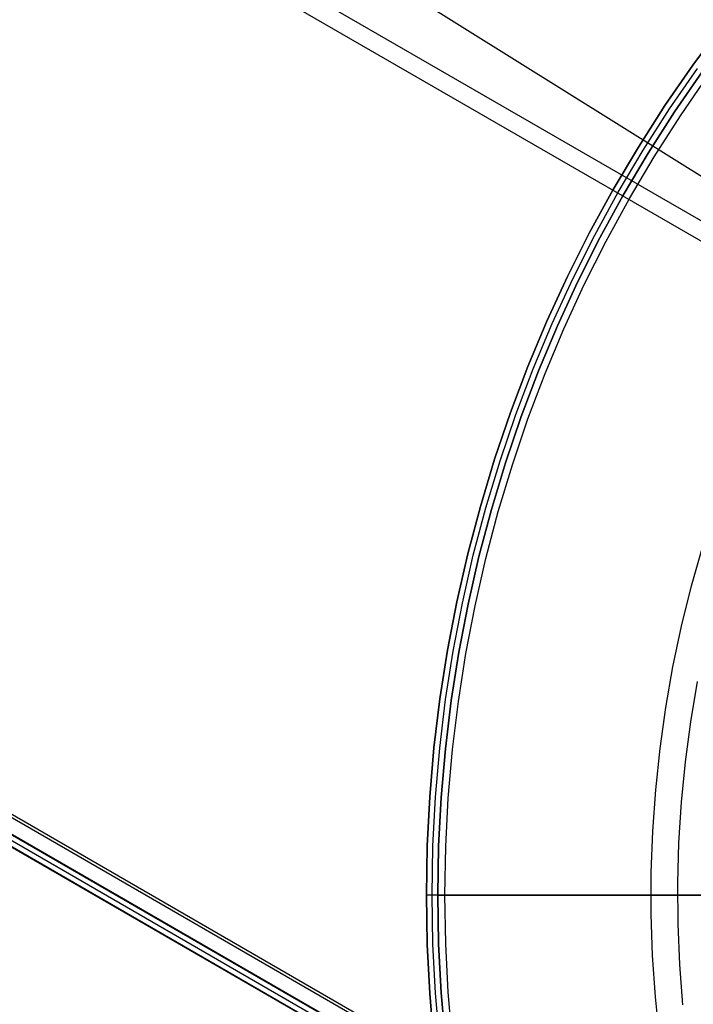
# Model space of a CAD drawing. Header units: millimetres. Extents: x 7986 to 9191, y -11326 to -10283.
# Tile 77 of 256: x 8461 to 8508, y -10673 to -10605. Entities that reach past the tile are written whole.
import ezdxf

# ---------------------------------------------------------------- set-up
doc = ezdxf.new("R2010")
doc.units = ezdxf.units.MM
doc.layers.add('BLANCO METALICO', color=7, linetype='Continuous', true_color=0xededed)
doc.layers.add('color', color=7, linetype='Continuous')
doc.layers.add('luz', color=7, linetype='Continuous')

msp = doc.modelspace()

# ---------------------------------------------------------------- linework, layer by layer
at = {"color": 7, "true_color": 0xffffff}
for p, q in [((8017.183, -10335.296, 35.29), (8528.829, -10630.695, 35.29)), ((8016.565, -10336.368, 40.649), (8528.211, -10631.767, 40.649)), ((7987.222, -10387.192, 21.456), (8532.818, -10702.192, 21.456)), ((8532.705, -10702.387, 21.43), (7987.109, -10387.387, 21.43)), ((7986.425, -10388.572, 23.91), (8532.021, -10703.572, 23.91)), ((7986.603, -10388.263, 26.815), (8532.199, -10703.263, 26.815)), ((7986.622, -10388.231, 22.205), (8532.218, -10703.231, 22.205)), ((7986.228, -10388.912, 25.615), (8531.824, -10703.912, 25.615)), ((8531.828, -10703.905, 26.444), (7986.232, -10388.905, 26.444))]:
    msp.add_line(p, q, dxfattribs=at)
at = {"layer": 'BLANCO METALICO'}
for p, q in [((8507.564, -10607.884, 143.581), (8509.611, -10605.126, 143.581)), ((8509.611, -10605.126, 141.965), (8507.564, -10607.884, 141.965)), ((8509.611, -10605.126, 140.465), (8507.564, -10607.884, 140.465)), ((8507.564, -10607.884, 142.773), (8509.611, -10605.126, 142.773)), ((8507.564, -10607.884, 141.215), (8509.611, -10605.126, 141.215)), ((8505.612, -10610.711, 143.581), (8507.564, -10607.884, 143.581)), ((8507.564, -10607.884, 141.965), (8505.612, -10610.711, 141.965)), ((8507.564, -10607.884, 140.465), (8505.612, -10610.711, 140.465)), ((8505.612, -10610.711, 142.773), (8507.564, -10607.884, 142.773)), ((8505.612, -10610.711, 141.215), (8507.564, -10607.884, 141.215)), ((8505.945, -10610.932, 143.581), (8507.889, -10608.117, 143.581)), ((8508.214, -10608.35, 143.581), (8506.279, -10611.154, 143.581)), ((8506.279, -10611.154, 141.965), (8508.214, -10608.35, 141.965)), ((8508.214, -10608.35, 142.773), (8506.279, -10611.154, 142.773)), ((8506.279, -10611.154, 140.465), (8508.214, -10608.35, 140.465)), ((8506.695, -10611.431, 139.165), (8508.621, -10608.641, 139.165)), ((8506.695, -10611.431, 139.965), (8508.621, -10608.641, 139.965)), ((8503.76, -10613.603, 143.581), (8505.612, -10610.711, 143.581)), ((8505.612, -10610.711, 141.965), (8503.76, -10613.603, 141.965)), ((8505.612, -10610.711, 140.465), (8503.76, -10613.603, 140.465)), ((8503.76, -10613.603, 142.773), (8505.612, -10610.711, 142.773)), ((8503.76, -10613.603, 141.215), (8505.612, -10610.711, 141.215)), ((8504.1, -10613.813, 143.581), (8505.945, -10610.932, 143.581)), ((8506.279, -10611.154, 143.581), (8504.441, -10614.023, 143.581)), ((8504.441, -10614.023, 141.965), (8506.279, -10611.154, 141.965)), ((8506.279, -10611.154, 142.773), (8504.441, -10614.023, 142.773)), ((8504.441, -10614.023, 140.465), (8506.279, -10611.154, 140.465)), ((8504.867, -10614.285, 139.165), (8506.695, -10611.431, 139.165)), ((8504.867, -10614.285, 139.965), (8506.695, -10611.431, 139.965)), ((8502.008, -10616.558, 143.581), (8503.76, -10613.603, 143.581)), ((8503.76, -10613.603, 141.965), (8502.008, -10616.558, 141.965)), ((8503.76, -10613.603, 140.465), (8502.008, -10616.558, 140.465)), ((8502.008, -10616.558, 142.773), (8503.76, -10613.603, 142.773)), ((8502.008, -10616.558, 141.215), (8503.76, -10613.603, 141.215)), ((8502.356, -10616.756, 143.581), (8504.1, -10613.813, 143.581)), ((8504.441, -10614.023, 143.581), (8502.703, -10616.954, 143.581)), ((8502.703, -10616.954, 141.965), (8504.441, -10614.023, 141.965)), ((8504.441, -10614.023, 142.773), (8502.703, -10616.954, 142.773)), ((8502.703, -10616.954, 140.465), (8504.441, -10614.023, 140.465)), ((8503.138, -10617.201, 139.165), (8504.867, -10614.285, 139.165)), ((8503.138, -10617.201, 139.965), (8504.867, -10614.285, 139.965)), ((8500.36, -10619.571, 143.581), (8502.008, -10616.558, 143.581)), ((8502.008, -10616.558, 141.965), (8500.36, -10619.571, 141.965)), ((8502.008, -10616.558, 140.465), (8500.36, -10619.571, 140.465)), ((8500.36, -10619.571, 142.773), (8502.008, -10616.558, 142.773)), ((8500.36, -10619.571, 141.215), (8502.008, -10616.558, 141.215)), ((8500.714, -10619.757, 143.581), (8502.356, -10616.756, 143.581)), ((8502.703, -10616.954, 143.581), (8501.068, -10619.943, 143.581)), ((8501.068, -10619.943, 141.965), (8502.703, -10616.954, 141.965)), ((8502.703, -10616.954, 142.773), (8501.068, -10619.943, 142.773)), ((8501.068, -10619.943, 140.465), (8502.703, -10616.954, 140.465)), ((8501.511, -10620.175, 139.165), (8503.138, -10617.201, 139.165)), ((8501.511, -10620.175, 139.965), (8503.138, -10617.201, 139.965)), ((8498.816, -10622.64, 143.581), (8500.36, -10619.571, 143.581)), ((8500.36, -10619.571, 141.965), (8498.816, -10622.64, 141.965)), ((8500.36, -10619.571, 140.465), (8498.816, -10622.64, 140.465)), ((8498.816, -10622.64, 142.773), (8500.36, -10619.571, 142.773)), ((8498.816, -10622.64, 141.215), (8500.36, -10619.571, 141.215)), ((8499.177, -10622.813, 143.581), (8500.714, -10619.757, 143.581)), ((8501.068, -10619.943, 143.581), (8499.537, -10622.987, 143.581)), ((8499.537, -10622.987, 141.965), (8501.068, -10619.943, 141.965)), ((8501.068, -10619.943, 142.773), (8499.537, -10622.987, 142.773)), ((8499.537, -10622.987, 140.465), (8501.068, -10619.943, 140.465)), ((8499.988, -10623.204, 139.165), (8501.511, -10620.175, 139.165)), ((8499.988, -10623.204, 139.965), (8501.511, -10620.175, 139.965)), ((8497.38, -10625.76, 143.581), (8498.816, -10622.64, 143.581)), ((8498.816, -10622.64, 141.965), (8497.38, -10625.76, 141.965)), ((8498.816, -10622.64, 140.465), (8497.38, -10625.76, 140.465)), ((8497.38, -10625.76, 142.773), (8498.816, -10622.64, 142.773)), ((8497.38, -10625.76, 141.215), (8498.816, -10622.64, 141.215)), ((8497.746, -10625.921, 143.581), (8499.177, -10622.813, 143.581)), ((8499.537, -10622.987, 143.581), (8498.112, -10626.082, 143.581)), ((8498.112, -10626.082, 141.965), (8499.537, -10622.987, 141.965)), ((8499.537, -10622.987, 142.773), (8498.112, -10626.082, 142.773)), ((8498.112, -10626.082, 140.465), (8499.537, -10622.987, 140.465)), ((8498.57, -10626.283, 139.165), (8499.988, -10623.204, 139.165)), ((8498.57, -10626.283, 139.965), (8499.988, -10623.204, 139.965)), ((8496.051, -10628.927, 143.581), (8497.38, -10625.76, 143.581)), ((8497.38, -10625.76, 141.965), (8496.051, -10628.927, 141.965)), ((8497.38, -10625.76, 140.465), (8496.051, -10628.927, 140.465)), ((8496.051, -10628.927, 142.773), (8497.38, -10625.76, 142.773)), ((8496.051, -10628.927, 141.215), (8497.38, -10625.76, 141.215)), ((8496.423, -10629.076, 143.581), (8497.746, -10625.921, 143.581)), ((8498.112, -10626.082, 143.581), (8496.794, -10629.224, 143.581)), ((8496.794, -10629.224, 141.965), (8498.112, -10626.082, 141.965)), ((8498.112, -10626.082, 142.773), (8496.794, -10629.224, 142.773)), ((8496.794, -10629.224, 140.465), (8498.112, -10626.082, 140.465)), ((8497.259, -10629.409, 139.165), (8498.57, -10626.283, 139.165)), ((8497.259, -10629.409, 139.965), (8498.57, -10626.283, 139.965)), ((8494.833, -10632.139, 143.581), (8496.051, -10628.927, 143.581)), ((8496.051, -10628.927, 141.965), (8494.833, -10632.139, 141.965)), ((8496.051, -10628.927, 140.465), (8494.833, -10632.139, 140.465)), ((8494.833, -10632.139, 142.773), (8496.051, -10628.927, 142.773)), ((8494.833, -10632.139, 141.215), (8496.051, -10628.927, 141.215)), ((8495.21, -10632.274, 143.581), (8496.423, -10629.076, 143.581)), ((8496.794, -10629.224, 143.581), (8495.586, -10632.41, 143.581)), ((8495.586, -10632.41, 141.965), (8496.794, -10629.224, 141.965)), ((8496.794, -10629.224, 142.773), (8495.586, -10632.41, 142.773)), ((8495.586, -10632.41, 140.465), (8496.794, -10629.224, 140.465)), ((8496.057, -10632.579, 139.165), (8497.259, -10629.409, 139.165)), ((8496.057, -10632.579, 139.965), (8497.259, -10629.409, 139.965)), ((8493.727, -10635.391, 143.581), (8494.833, -10632.139, 143.581)), ((8494.833, -10632.139, 141.965), (8493.727, -10635.391, 141.965)), ((8494.833, -10632.139, 140.465), (8493.727, -10635.391, 140.465)), ((8493.727, -10635.391, 142.773), (8494.833, -10632.139, 142.773)), ((8493.727, -10635.391, 141.215), (8494.833, -10632.139, 141.215)), ((8494.108, -10635.513, 143.581), (8495.21, -10632.274, 143.581)), ((8495.586, -10632.41, 143.581), (8494.489, -10635.635, 143.581)), ((8494.489, -10635.635, 141.965), (8495.586, -10632.41, 141.965)), ((8495.586, -10632.41, 142.773), (8494.489, -10635.635, 142.773)), ((8494.489, -10635.635, 140.465), (8495.586, -10632.41, 140.465)), ((8494.965, -10635.788, 139.165), (8496.057, -10632.579, 139.165)), ((8494.965, -10635.788, 139.965), (8496.057, -10632.579, 139.965)), ((8492.733, -10638.679, 143.581), (8493.727, -10635.391, 143.581)), ((8493.727, -10635.391, 141.965), (8492.733, -10638.679, 141.965)), ((8493.727, -10635.391, 140.465), (8492.733, -10638.679, 140.465)), ((8492.733, -10638.679, 142.773), (8493.727, -10635.391, 142.773)), ((8492.733, -10638.679, 141.215), (8493.727, -10635.391, 141.215)), ((8493.118, -10638.788, 143.581), (8494.108, -10635.513, 143.581)), ((8494.489, -10635.635, 143.581), (8493.503, -10638.897, 143.581)), ((8493.503, -10638.897, 141.965), (8494.489, -10635.635, 141.965)), ((8494.489, -10635.635, 142.773), (8493.503, -10638.897, 142.773)), ((8493.503, -10638.897, 140.465), (8494.489, -10635.635, 140.465)), ((8493.984, -10639.033, 139.165), (8494.965, -10635.788, 139.165)), ((8493.984, -10639.033, 139.965), (8494.965, -10635.788, 139.965)), ((8491.854, -10641.999, 143.581), (8492.733, -10638.679, 143.581)), ((8492.733, -10638.679, 141.965), (8491.854, -10641.999, 141.965)), ((8492.733, -10638.679, 140.465), (8491.854, -10641.999, 140.465)), ((8491.854, -10641.999, 142.773), (8492.733, -10638.679, 142.773)), ((8491.854, -10641.999, 141.215), (8492.733, -10638.679, 141.215)), ((8492.242, -10642.095, 143.581), (8493.118, -10638.788, 143.581)), ((8493.503, -10638.897, 143.581), (8492.631, -10642.191, 143.581)), ((8492.631, -10642.191, 141.965), (8493.503, -10638.897, 141.965)), ((8493.503, -10638.897, 142.773), (8492.631, -10642.191, 142.773)), ((8492.631, -10642.191, 140.465), (8493.503, -10638.897, 140.465)), ((8493.116, -10642.31, 139.165), (8493.984, -10639.033, 139.165)), ((8493.116, -10642.31, 139.965), (8493.984, -10639.033, 139.965)), ((8491.09, -10645.348, 143.581), (8491.854, -10641.999, 143.581)), ((8491.854, -10641.999, 141.965), (8491.09, -10645.348, 141.965)), ((8491.854, -10641.999, 140.465), (8491.09, -10645.348, 140.465)), ((8491.09, -10645.348, 142.773), (8491.854, -10641.999, 142.773)), ((8491.09, -10645.348, 141.215), (8491.854, -10641.999, 141.215)), ((8491.481, -10645.43, 143.581), (8492.242, -10642.095, 143.581)), ((8492.631, -10642.191, 143.581), (8491.873, -10645.513, 143.581)), ((8491.873, -10645.513, 141.965), (8492.631, -10642.191, 141.965)), ((8492.631, -10642.191, 142.773), (8491.873, -10645.513, 142.773)), ((8491.873, -10645.513, 140.465), (8492.631, -10642.191, 140.465)), ((8492.362, -10645.615, 139.165), (8493.116, -10642.31, 139.165)), ((8492.362, -10645.615, 139.965), (8493.116, -10642.31, 139.965)), ((8490.441, -10648.721, 143.581), (8491.09, -10645.348, 143.581)), ((8491.09, -10645.348, 141.965), (8490.441, -10648.721, 141.965)), ((8491.09, -10645.348, 140.465), (8490.441, -10648.721, 140.465)), ((8490.441, -10648.721, 142.773), (8491.09, -10645.348, 142.773)), ((8490.441, -10648.721, 141.215), (8491.09, -10645.348, 141.215)), ((8490.835, -10648.79, 143.581), (8491.481, -10645.43, 143.581)), ((8491.873, -10645.513, 143.581), (8491.23, -10648.859, 143.581)), ((8491.23, -10648.859, 141.965), (8491.873, -10645.513, 141.965)), ((8491.873, -10645.513, 142.773), (8491.23, -10648.859, 142.773)), ((8491.23, -10648.859, 140.465), (8491.873, -10645.513, 140.465)), ((8491.722, -10648.944, 139.165), (8492.362, -10645.615, 139.165)), ((8491.722, -10648.944, 139.965), (8492.362, -10645.615, 139.965)), ((8489.91, -10652.115, 143.581), (8490.441, -10648.721, 143.581)), ((8490.441, -10648.721, 141.965), (8489.91, -10652.115, 141.965)), ((8490.441, -10648.721, 140.465), (8489.91, -10652.115, 140.465)), ((8489.91, -10652.115, 142.773), (8490.441, -10648.721, 142.773)), ((8489.91, -10652.115, 141.215), (8490.441, -10648.721, 141.215)), ((8490.306, -10652.17, 143.581), (8490.835, -10648.79, 143.581)), ((8491.23, -10648.859, 143.581), (8490.702, -10652.225, 143.581)), ((8490.702, -10652.225, 141.965), (8491.23, -10648.859, 141.965)), ((8491.23, -10648.859, 142.773), (8490.702, -10652.225, 142.773)), ((8490.702, -10652.225, 140.465), (8491.23, -10648.859, 140.465)), ((8491.198, -10652.294, 139.165), (8491.722, -10648.944, 139.165)), ((8491.198, -10652.294, 139.965), (8491.722, -10648.944, 139.965)), ((8489.496, -10655.525, 143.581), (8489.91, -10652.115, 143.581)), ((8489.91, -10652.115, 141.965), (8489.496, -10655.525, 141.965)), ((8489.91, -10652.115, 140.465), (8489.496, -10655.525, 140.465)), ((8489.496, -10655.525, 142.773), (8489.91, -10652.115, 142.773)), ((8489.496, -10655.525, 141.215), (8489.91, -10652.115, 141.215)), ((8489.894, -10655.566, 143.581), (8490.306, -10652.17, 143.581)), ((8490.702, -10652.225, 143.581), (8490.292, -10655.607, 143.581)), ((8490.292, -10655.607, 141.965), (8490.702, -10652.225, 141.965)), ((8490.702, -10652.225, 142.773), (8490.292, -10655.607, 142.773)), ((8490.292, -10655.607, 140.465), (8490.702, -10652.225, 140.465)), ((8490.789, -10655.659, 139.165), (8491.198, -10652.294, 139.165)), ((8490.789, -10655.659, 139.965), (8491.198, -10652.294, 139.965)), ((8489.2, -10658.947, 143.581), (8489.496, -10655.525, 143.581)), ((8489.496, -10655.525, 141.965), (8489.2, -10658.947, 141.965)), ((8489.496, -10655.525, 140.465), (8489.2, -10658.947, 140.465)), ((8489.2, -10658.947, 142.773), (8489.496, -10655.525, 142.773)), ((8489.2, -10658.947, 141.215), (8489.496, -10655.525, 141.215)), ((8489.599, -10658.974, 143.581), (8489.894, -10655.566, 143.581)), ((8490.292, -10655.607, 143.581), (8489.998, -10659.002, 143.581)), ((8489.998, -10659.002, 141.965), (8490.292, -10655.607, 141.965)), ((8490.292, -10655.607, 142.773), (8489.998, -10659.002, 142.773)), ((8489.998, -10659.002, 140.465), (8490.292, -10655.607, 140.465)), ((8490.497, -10659.036, 139.165), (8490.789, -10655.659, 139.165)), ((8490.497, -10659.036, 139.965), (8490.789, -10655.659, 139.965)), ((8489.022, -10662.377, 143.581), (8489.2, -10658.947, 143.581)), ((8489.2, -10658.947, 141.965), (8489.022, -10662.377, 141.965)), ((8489.2, -10658.947, 140.465), (8489.022, -10662.377, 140.465)), ((8489.022, -10662.377, 142.773), (8489.2, -10658.947, 142.773)), ((8489.022, -10662.377, 141.215), (8489.2, -10658.947, 141.215)), ((8489.422, -10662.391, 143.581), (8489.599, -10658.974, 143.581)), ((8489.998, -10659.002, 143.581), (8489.822, -10662.404, 143.581)), ((8489.822, -10662.404, 141.965), (8489.998, -10659.002, 141.965)), ((8489.998, -10659.002, 142.773), (8489.822, -10662.404, 142.773)), ((8489.822, -10662.404, 140.465), (8489.998, -10659.002, 140.465)), ((8490.321, -10662.422, 139.165), (8490.497, -10659.036, 139.165)), ((8490.321, -10662.422, 139.965), (8490.497, -10659.036, 139.965)), ((8488.963, -10665.811, 143.581), (8489.022, -10662.377, 143.581)), ((8489.022, -10662.377, 141.965), (8488.963, -10665.811, 141.965)), ((8489.022, -10662.377, 140.465), (8488.963, -10665.811, 140.465)), ((8488.963, -10665.811, 142.773), (8489.022, -10662.377, 142.773)), ((8488.963, -10665.811, 141.215), (8489.022, -10662.377, 141.215)), ((8489.363, -10665.811, 143.581), (8489.422, -10662.391, 143.581)), ((8489.822, -10662.404, 143.581), (8489.763, -10665.811, 143.581)), ((8489.763, -10665.811, 141.965), (8489.822, -10662.404, 141.965)), ((8489.822, -10662.404, 142.773), (8489.763, -10665.811, 142.773)), ((8489.763, -10665.811, 140.465), (8489.822, -10662.404, 140.465)), ((8490.263, -10665.811, 139.165), (8490.321, -10662.422, 139.165)), ((8490.263, -10665.811, 139.965), (8490.321, -10662.422, 139.965)), ((8489.022, -10669.246, 143.581), (8488.963, -10665.811, 143.581)), ((8488.963, -10665.811, 143.581), (8488.963, -10665.811, 141.965)), ((8488.963, -10665.811, 141.965), (8489.022, -10669.246, 141.965)), ((8489.763, -10665.811, 143.581), (8488.963, -10665.811, 143.581)), ((8488.963, -10665.811, 140.465), (8488.963, -10665.811, 141.965)), ((8488.966, -10665.811, 140.377), (8488.963, -10665.811, 140.421)), ((8488.963, -10665.811, 140.421), (8488.963, -10665.811, 140.465)), ((8488.963, -10665.811, 140.465), (8489.022, -10669.246, 140.465)), ((8489.022, -10669.246, 142.773), (8488.963, -10665.811, 142.773)), ((8489.022, -10669.246, 141.215), (8488.963, -10665.811, 141.215)), ((8488.97, -10665.811, 140.332), (8488.966, -10665.811, 140.377)), ((8488.975, -10665.811, 140.288), (8488.97, -10665.811, 140.332)), ((8488.982, -10665.811, 140.244), (8488.975, -10665.811, 140.288)), ((8488.99, -10665.811, 140.201), (8488.982, -10665.811, 140.244)), ((8489, -10665.811, 140.158), (8488.99, -10665.811, 140.201)), ((8489.011, -10665.811, 140.115), (8489, -10665.811, 140.158)), ((8489.024, -10665.811, 140.072), (8489.011, -10665.811, 140.115)), ((8489.038, -10665.811, 140.03), (8489.024, -10665.811, 140.072)), ((8489.053, -10665.811, 139.988), (8489.038, -10665.811, 140.03)), ((8489.07, -10665.811, 139.947), (8489.053, -10665.811, 139.988)), ((8489.089, -10665.811, 139.907), (8489.07, -10665.811, 139.947)), ((8489.108, -10665.811, 139.867), (8489.089, -10665.811, 139.907)), ((8489.13, -10665.811, 139.828), (8489.108, -10665.811, 139.867)), ((8489.152, -10665.811, 139.79), (8489.13, -10665.811, 139.828)), ((8489.176, -10665.811, 139.752), (8489.152, -10665.811, 139.79)), ((8489.201, -10665.811, 139.716), (8489.176, -10665.811, 139.752)), ((8489.227, -10665.811, 139.68), (8489.201, -10665.811, 139.716)), ((8489.254, -10665.811, 139.645), (8489.227, -10665.811, 139.68)), ((8489.283, -10665.811, 139.611), (8489.254, -10665.811, 139.645)), ((8489.313, -10665.811, 139.578), (8489.283, -10665.811, 139.611)), ((8489.343, -10665.811, 139.546), (8489.313, -10665.811, 139.578)), ((8489.375, -10665.811, 139.515), (8489.343, -10665.811, 139.546)), ((8489.422, -10669.232, 143.581), (8489.363, -10665.811, 143.581)), ((8489.408, -10665.811, 139.485), (8489.375, -10665.811, 139.515)), ((8489.442, -10665.811, 139.457), (8489.408, -10665.811, 139.485)), ((8489.477, -10665.811, 139.429), (8489.442, -10665.811, 139.457)), ((8489.513, -10665.811, 139.403), (8489.477, -10665.811, 139.429)), ((8489.55, -10665.811, 139.378), (8489.513, -10665.811, 139.403)), ((8489.587, -10665.811, 139.355), (8489.55, -10665.811, 139.378)), ((8489.626, -10665.811, 139.332), (8489.587, -10665.811, 139.355)), ((8489.665, -10665.811, 139.311), (8489.626, -10665.811, 139.332)), ((8489.704, -10665.811, 139.291), (8489.665, -10665.811, 139.311)), ((8489.745, -10665.811, 139.273), (8489.704, -10665.811, 139.291)), ((8489.786, -10665.811, 139.256), (8489.745, -10665.811, 139.273)), ((8489.763, -10665.811, 141.965), (8489.763, -10665.811, 143.581)), ((8489.763, -10665.811, 143.581), (8489.822, -10669.218, 143.581)), ((8489.822, -10669.218, 141.965), (8489.763, -10665.811, 141.965)), ((8489.763, -10665.811, 141.965), (8489.763, -10665.811, 140.465)), ((8489.763, -10665.811, 140.465), (8489.763, -10665.811, 140.448)), ((8489.763, -10665.811, 140.448), (8489.764, -10665.811, 140.431)), ((8489.763, -10665.811, 142.773), (8489.822, -10669.218, 142.773)), ((8489.822, -10669.218, 140.465), (8489.763, -10665.811, 140.465)), ((8489.764, -10665.811, 140.431), (8489.765, -10665.811, 140.414)), ((8489.765, -10665.811, 140.414), (8489.767, -10665.811, 140.397)), ((8489.767, -10665.811, 140.397), (8489.77, -10665.811, 140.38)), ((8489.77, -10665.811, 140.38), (8489.773, -10665.811, 140.364)), ((8489.773, -10665.811, 140.364), (8489.777, -10665.811, 140.347)), ((8489.777, -10665.811, 140.347), (8489.781, -10665.811, 140.33)), ((8489.781, -10665.811, 140.33), (8489.786, -10665.811, 140.314)), ((8489.827, -10665.811, 139.24), (8489.786, -10665.811, 139.256)), ((8489.786, -10665.811, 140.314), (8489.792, -10665.811, 140.298)), ((8489.792, -10665.811, 140.298), (8489.798, -10665.811, 140.282)), ((8489.798, -10665.811, 140.282), (8489.804, -10665.811, 140.266)), ((8489.804, -10665.811, 140.266), (8489.811, -10665.811, 140.251)), ((8489.811, -10665.811, 140.251), (8489.819, -10665.811, 140.235)), ((8489.819, -10665.811, 140.235), (8489.827, -10665.811, 140.22)), ((8489.869, -10665.811, 139.226), (8489.827, -10665.811, 139.24)), ((8489.827, -10665.811, 140.22), (8489.836, -10665.811, 140.206)), ((8489.836, -10665.811, 140.206), (8489.845, -10665.811, 140.191)), ((8489.845, -10665.811, 140.191), (8489.854, -10665.811, 140.177)), ((8489.854, -10665.811, 140.177), (8489.864, -10665.811, 140.163)), ((8489.864, -10665.811, 140.163), (8489.875, -10665.811, 140.15)), ((8489.912, -10665.811, 139.214), (8489.869, -10665.811, 139.226)), ((8489.875, -10665.811, 140.15), (8489.886, -10665.811, 140.137)), ((8489.886, -10665.811, 140.137), (8489.897, -10665.811, 140.124)), ((8489.897, -10665.811, 140.124), (8489.909, -10665.811, 140.112)), ((8489.909, -10665.811, 140.112), (8489.921, -10665.811, 140.1)), ((8489.955, -10665.811, 139.202), (8489.912, -10665.811, 139.214)), ((8489.921, -10665.811, 140.1), (8489.934, -10665.811, 140.088)), ((8489.934, -10665.811, 140.088), (8489.947, -10665.811, 140.077)), ((8489.947, -10665.811, 140.077), (8489.961, -10665.811, 140.067)), ((8489.998, -10665.811, 139.192), (8489.955, -10665.811, 139.202)), ((8489.961, -10665.811, 140.067), (8489.974, -10665.811, 140.057)), ((8489.974, -10665.811, 140.057), (8489.988, -10665.811, 140.047)), ((8489.988, -10665.811, 140.047), (8490.003, -10665.811, 140.038)), ((8490.042, -10665.811, 139.184), (8489.998, -10665.811, 139.192)), ((8490.003, -10665.811, 140.038), (8490.018, -10665.811, 140.029)), ((8490.018, -10665.811, 140.029), (8490.033, -10665.811, 140.021)), ((8490.033, -10665.811, 140.021), (8490.048, -10665.811, 140.014)), ((8490.086, -10665.811, 139.177), (8490.042, -10665.811, 139.184)), ((8490.048, -10665.811, 140.014), (8490.064, -10665.811, 140.007)), ((8490.064, -10665.811, 140.007), (8490.079, -10665.811, 140)), ((8490.079, -10665.811, 140), (8490.095, -10665.811, 139.994)), ((8490.13, -10665.811, 139.172), (8490.086, -10665.811, 139.177)), ((8490.095, -10665.811, 139.994), (8490.111, -10665.811, 139.989)), ((8490.111, -10665.811, 139.989), (8490.128, -10665.811, 139.984)), ((8490.128, -10665.811, 139.984), (8490.144, -10665.811, 139.98)), ((8490.174, -10665.811, 139.168), (8490.13, -10665.811, 139.172)), ((8490.144, -10665.811, 139.98), (8490.161, -10665.811, 139.976)), ((8490.161, -10665.811, 139.976), (8490.178, -10665.811, 139.973)), ((8490.218, -10665.811, 139.166), (8490.174, -10665.811, 139.168)), ((8490.178, -10665.811, 139.973), (8490.195, -10665.811, 139.97)), ((8490.195, -10665.811, 139.97), (8490.212, -10665.811, 139.968)), ((8490.212, -10665.811, 139.968), (8490.229, -10665.811, 139.966)), ((8490.263, -10665.811, 139.165), (8490.218, -10665.811, 139.166)), ((8490.229, -10665.811, 139.966), (8490.246, -10665.811, 139.966)), ((8490.246, -10665.811, 139.966), (8490.263, -10665.811, 139.965)), ((8562.963, -10665.811, 139.165), (8490.263, -10665.811, 139.165)), ((8490.263, -10665.811, 139.965), (8563.463, -10665.811, 139.965)), ((8490.321, -10669.201, 139.165), (8490.263, -10665.811, 139.165)), ((8490.321, -10669.201, 139.965), (8490.263, -10665.811, 139.965)), ((8489.2, -10672.676, 143.581), (8489.022, -10669.246, 143.581)), ((8489.022, -10669.246, 141.965), (8489.2, -10672.676, 141.965)), ((8489.022, -10669.246, 140.465), (8489.2, -10672.676, 140.465)), ((8489.2, -10672.676, 142.773), (8489.022, -10669.246, 142.773)), ((8489.2, -10672.676, 141.215), (8489.022, -10669.246, 141.215)), ((8489.599, -10672.648, 143.581), (8489.422, -10669.232, 143.581)), ((8489.822, -10669.218, 143.581), (8489.998, -10672.621, 143.581)), ((8489.998, -10672.621, 141.965), (8489.822, -10669.218, 141.965)), ((8489.822, -10669.218, 142.773), (8489.998, -10672.621, 142.773)), ((8489.998, -10672.621, 140.465), (8489.822, -10669.218, 140.465)), ((8490.497, -10672.586, 139.165), (8490.321, -10669.201, 139.165)), ((8490.497, -10672.586, 139.965), (8490.321, -10669.201, 139.965)), ((8489.496, -10676.098, 143.581), (8489.2, -10672.676, 143.581)), ((8489.2, -10672.676, 141.965), (8489.496, -10676.098, 141.965)), ((8489.2, -10672.676, 140.465), (8489.496, -10676.098, 140.465)), ((8489.496, -10676.098, 142.773), (8489.2, -10672.676, 142.773)), ((8489.496, -10676.098, 141.215), (8489.2, -10672.676, 141.215)), ((8489.894, -10676.057, 143.581), (8489.599, -10672.648, 143.581)), ((8489.998, -10672.621, 143.581), (8490.292, -10676.015, 143.581)), ((8490.292, -10676.015, 141.965), (8489.998, -10672.621, 141.965)), ((8489.998, -10672.621, 142.773), (8490.292, -10676.015, 142.773)), ((8490.292, -10676.015, 140.465), (8489.998, -10672.621, 140.465)), ((8490.789, -10675.964, 139.165), (8490.497, -10672.586, 139.165)), ((8490.789, -10675.964, 139.965), (8490.497, -10672.586, 139.965))]:
    msp.add_line(p, q, dxfattribs=at)
at = {"layer": 'color', "color": 254, "true_color": 0xcad1ee}
for p, q in [((8507.473, -10644.231, -7.252), (8508.266, -10641.449, -7.252)), ((8506.776, -10647.039, -7.252), (8507.473, -10644.231, -7.252)), ((8506.177, -10649.87, -7.252), (8506.776, -10647.039, -7.252)), ((8505.676, -10652.72, -7.252), (8506.177, -10649.87, -7.252)), ((8507.412, -10653.707, -8.631), (8507.878, -10650.914, -8.631)), ((8505.273, -10655.585, -7.252), (8505.676, -10652.72, -7.252)), ((8507.042, -10656.513, -8.631), (8507.412, -10653.707, -8.631)), ((8504.97, -10658.463, -7.252), (8505.273, -10655.585, -7.252)), ((8506.769, -10659.331, -8.631), (8507.042, -10656.513, -8.631)), ((8504.766, -10661.349, -7.252), (8504.97, -10658.463, -7.252)), ((8506.594, -10662.157, -8.631), (8506.769, -10659.331, -8.631)), ((8504.662, -10664.24, -7.252), (8504.766, -10661.349, -7.252)), ((8506.517, -10664.987, -8.631), (8506.594, -10662.157, -8.631)), ((8504.658, -10667.134, -7.252), (8504.662, -10664.24, -7.252)), ((8506.537, -10667.818, -8.631), (8506.517, -10664.987, -8.631)), ((8504.753, -10670.026, -7.252), (8504.658, -10667.134, -7.252)), ((8506.656, -10670.646, -8.631), (8506.537, -10667.818, -8.631)), ((8504.949, -10672.912, -7.252), (8504.753, -10670.026, -7.252)), ((8506.871, -10673.469, -8.631), (8506.656, -10670.646, -8.631)), ((8505.243, -10675.791, -7.252), (8504.949, -10672.912, -7.252))]:
    msp.add_line(p, q, dxfattribs=at)
at = {"layer": 'luz', "color": 254, "true_color": 0xcad1ee}
for p, q in [((8461.422, -10586.435, -59.991), (8715.504, -10745.187, -59.991)), ((8461.422, -10586.435, -58.491), (8715.504, -10745.187, -58.491))]:
    msp.add_line(p, q, dxfattribs=at)

doc.saveas('drawing.dxf')
